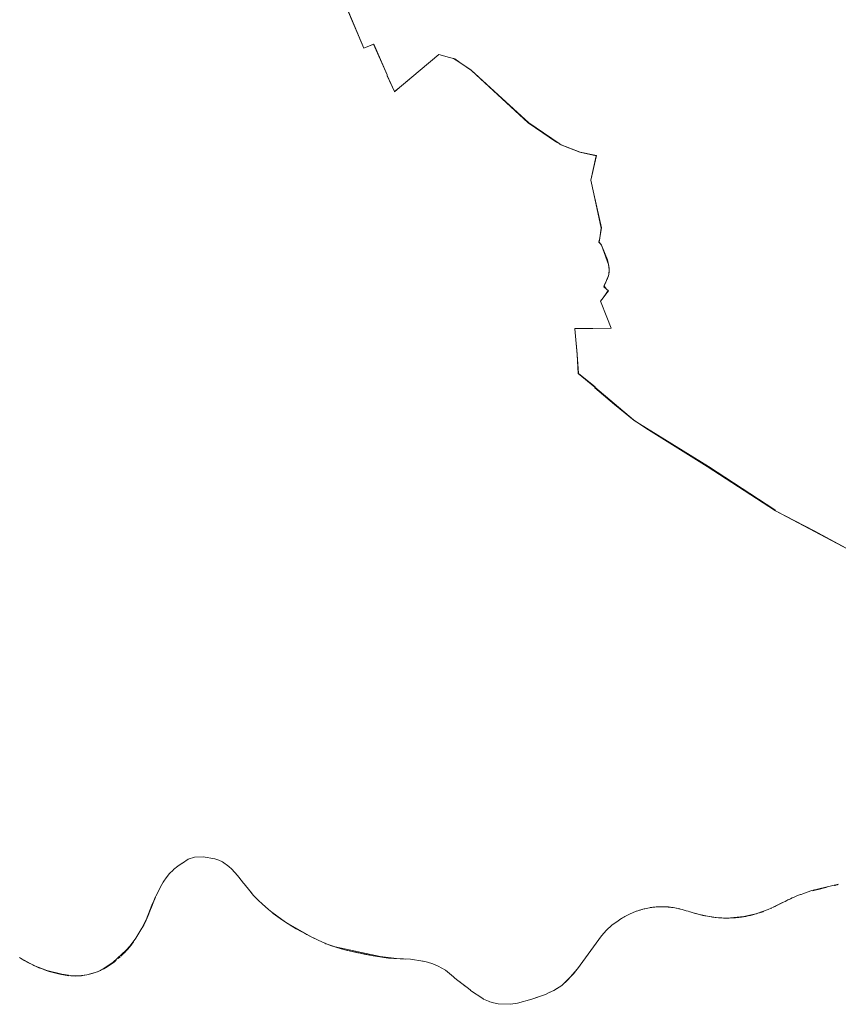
# Model space of a CAD drawing. Header units: metres. Extents: x 114241 to 171506, y 438344 to 479588.
# Tile 6 of 10: x 141515 to 156484, y 440722 to 458729. Entities that reach past the tile are written whole.
import ezdxf

# ---------------------------------------------------------------- set-up
doc = ezdxf.new("R2010")
doc.units = ezdxf.units.M
doc.header["$MEASUREMENT"] = 0
doc.layers.add('N-WA-KG-ONDERHOUDGRENS-O', color=170, linetype='Continuous', lineweight=18)

msp = doc.modelspace()

# ---------------------------------------------------------------- linework, layer by layer
at = {"layer": 'N-WA-KG-ONDERHOUDGRENS-O'}
for points in [[(156777, 448985), (156042, 449381), (155337, 449747), (154088, 450559), (152962, 451259), (152849, 451338), (152741, 451412), (152034, 452006), (151729, 452256), (151707, 452607), (151708, 452611), (151668, 453078), (151668, 453081), (152331, 453087), (152332, 453087), (152251, 453291), (152135, 453584), (152183, 453643), (152210, 453677), (152213, 453684), (152276, 453775), (152247, 453802), (152219, 453832), (152205, 453864), (152202, 453873), (152232, 453929), (152254, 453976), (152272, 454018), (152274, 454023), (152275, 454028), (152285, 454068), (152286, 454070), (152287, 454074), (152291, 454120), (152292, 454160), (152291, 454187), (152280, 454251), (152151, 454603), (152144, 454619), (152141, 454623), (152106, 454661), (152126, 454737), (152154, 454922), (152013, 455545), (151956, 455796), (152057, 456241), (151759, 456306), (151457, 456424), (151418, 456443), (151380, 456462), (151328, 456487), (150815, 456844), (149776, 457797), (149564, 457945), (149472, 458012), (149450, 458018), (149373, 458039), (149181, 458093), (148837, 457803), (148569, 457578), (148463, 457491), (148366, 457415), (148232, 457705), (148233, 457723), (147986, 458280), (147808, 458205), (147180, 459706)], [(147313, 459374), (147808, 458205), (147990, 458282), (148236, 457719), (148236, 457699), (148366, 457415), (148368, 457412), (148463, 457491), (148837, 457803), (149181, 458090), (149373, 458039), (149446, 458020), (149450, 458018), (149564, 457945), (149770, 457805), (150824, 456843), (151380, 456462), (151393, 456453), (151418, 456443), (151762, 456308), (152062, 456243), (151958, 455795), (152013, 455545), (152150, 454914), (152126, 454737), (152110, 454663), (152141, 454623), (152151, 454603), (152261, 454334), (152280, 454251), (152292, 454160), (152294, 454149), (152290, 454090), (152287, 454074), (152285, 454068), (152281, 454044), (152275, 454028), (152272, 454018), (152264, 453994), (152254, 453976), (152245, 453959), (152232, 453929), (152205, 453864), (152196, 453846), (152247, 453802), (152280, 453772), (152213, 453684), (152183, 453643), (152137, 453583), (152251, 453291), (152331, 453087), (152331, 453086), (151668, 453078), (151707, 452607), (151736, 452257), (152035, 452013), (152034, 452006), (152033, 451999), (152391, 451693), (152751, 451399), (152849, 451338), (154108, 450555), (155325, 449766), (155337, 449747), (156777, 448985)], [(156485, 442918), (156001, 442802), (155846, 442747), (155834, 442743), (155803, 442732), (155791, 442728), (155759, 442716), (155713, 442697), (155674, 442681), (155642, 442667), (155608, 442652), (155597, 442647), (155563, 442630), (155544, 442621), (155510, 442604), (155484, 442591), (155484, 442591), (155310, 442505), (155204, 442458), (155014, 442386), (155003, 442383), (154991, 442379), (154975, 442375), (154755, 442328), (154453, 442299), (154417, 442299), (154403, 442299), (154383, 442300), (154356, 442301), (154334, 442303), (154298, 442304), (154293, 442305), (154293, 442305), (154253, 442308), (154252, 442308), (154231, 442310), (154200, 442315), (154182, 442318), (154161, 442321), (154120, 442327), (154092, 442332), (154045, 442341), (154006, 442349), (153991, 442352), (153964, 442359), (153945, 442363), (153924, 442369), (153885, 442380), (153870, 442384), (153849, 442390), (153846, 442391), (153827, 442397), (153812, 442401), (153791, 442407), (153774, 442412), (153767, 442414), (153739, 442423), (153703, 442433), (153665, 442444), (153631, 442454), (153599, 442463), (153585, 442467), (153569, 442470), (153558, 442473), (153525, 442479), (153518, 442481), (153492, 442486), (153466, 442490), (153446, 442493), (153431, 442495), (153417, 442497), (153397, 442499), (153376, 442501), (153370, 442502), (153338, 442504), (153312, 442504), (153308, 442505), (153298, 442505), (153283, 442505), (153257, 442506), (153250, 442506), (153229, 442506), (153203, 442505), (153186, 442504), (153170, 442503), (153151, 442502), (153128, 442500), (153117, 442499), (153090, 442496), (153072, 442493), (153061, 442492), (153046, 442490), (153031, 442487), (153003, 442482), (152971, 442476), (152947, 442470), (152932, 442466), (152912, 442461), (152900, 442458), (152891, 442456), (152875, 442451), (152859, 442446), (152847, 442443), (152831, 442438), (152816, 442433), (152795, 442426), (152790, 442424), (152776, 442419), (152761, 442413), (152748, 442407), (152732, 442401), (152721, 442396), (152706, 442390), (152691, 442383), (152667, 442371), (152654, 442366), (152642, 442360), (152629, 442354), (152617, 442347), (152616, 442347), (152604, 442341), (152591, 442334), (152578, 442327), (152563, 442318), (152552, 442312), (152540, 442305), (152520, 442291), (152507, 442283), (152481, 442265), (152461, 442251), (152340, 442169), (152243, 442079), (152156, 441974), (151713, 441372), (151610, 441246), (151583, 441217), (151550, 441184), (151526, 441160), (151499, 441133), (151466, 441103), (151464, 441102), (151445, 441085), (151427, 441069), (151418, 441063), (151381, 441038), (151317, 440997), (151282, 440975), (151253, 440960), (151187, 440931), (151186, 440931), (151128, 440904), (151004, 440858), (150880, 440814), (150617, 440742), (150491, 440722), (150265, 440733), (150177, 440750), (150114, 440768), (150087, 440778), (149995, 440818), (149983, 440826), (149760, 440977), (149760, 440978), (149719, 441009), (149655, 441058), (149573, 441122), (149529, 441158), (149474, 441203), (149447, 441225), (149299, 441344), (149166, 441419), (149157, 441424), (149068, 441463), (148973, 441493), (148892, 441510), (148886, 441511), (148886, 441511), (148885, 441511), (148661, 441548), (148406, 441561), (148105, 441597), (147284, 441774), (147138, 441821), (147093, 441839), (146971, 441896), (146885, 441938), (146858, 441951), (146375, 442225), (146357, 442236), (146320, 442261), (146236, 442321), (146195, 442352), (146127, 442405), (146065, 442456), (146061, 442460), (146003, 442511), (146003, 442511), (145952, 442555), (145878, 442626), (145823, 442683), (145793, 442715), (145728, 442792), (145697, 442828), (145645, 442892), (145618, 442924), (145604, 442941), (145589, 442960), (145589, 442960), (145500, 443077), (145395, 443192), (145337, 443245), (145226, 443325), (145157, 443359), (145082, 443382), (144870, 443419), (144714, 443413), (144595, 443377), (144489, 443306), (144488, 443306), (144484, 443303), (144406, 443249), (144329, 443187), (144320, 443178), (144257, 443116), (144193, 443038), (144151, 442977), (144137, 442956), (144090, 442872), (144044, 442782), (144005, 442700), (144000, 442688), (143998, 442682), (143997, 442681), (143997, 442680), (143931, 442535), (143825, 442264), (143746, 442112), (143639, 441934), (143535, 441794), (143461, 441714), (143226, 441493), (143068, 441379), (143059, 441374), (143056, 441372), (143000, 441347), (142999, 441347), (142991, 441343), (142937, 441318), (142935, 441317), (142933, 441316), (142839, 441283), (142743, 441259), (142670, 441247), (142597, 441240), (142595, 441240), (142591, 441240), (142452, 441249), (142286, 441271), (142011, 441340), (141944, 441363), (141865, 441392), (141853, 441398), (141831, 441408), (141776, 441432), (141775, 441433), (141765, 441437), (141744, 441448), (141677, 441481), (141598, 441524), (141560, 441546), (141532, 441563), (141510, 441576)], [(145697, 442828), (145793, 442715), (145728, 442792), (145697, 442828)], [(156062, 442810), (156021, 442800), (156078, 442815), (156062, 442810)], [(156130, 442828), (156091, 442818), (156280, 442866), (156273, 442864), (156241, 442856), (156172, 442838), (156130, 442828)], [(156414, 442900), (156439, 442900), (156425, 442897), (156420, 442897), (156418, 442897), (156416, 442898), (156414, 442900)], [(156439, 442900), (156470, 442913), (156470, 442911), (156467, 442909), (156463, 442907), (156460, 442906), (156439, 442900)], [(143782, 442167), (143754, 442119), (143815, 442236), (143997, 442680), (143998, 442682), (143997, 442681), (143995, 442675), (143925, 442500), (143896, 442428), (143862, 442346), (143810, 442220), (143782, 442167)], [(145793, 442715), (145878, 442626), (145860, 442643), (145823, 442683), (145793, 442715)], [(155563, 442630), (155544, 442621), (155597, 442647), (155563, 442630)], [(145952, 442555), (146065, 442456), (146061, 442460), (146003, 442511), (146003, 442511), (145952, 442555)], [(155014, 442386), (155125, 442424), (155108, 442418), (155102, 442416), (155088, 442410), (155059, 442401), (155040, 442394), (155014, 442386)], [(155249, 442475), (155248, 442475), (155259, 442479), (155249, 442475)], [(155327, 442513), (155293, 442496), (155484, 442591), (155464, 442581), (155417, 442558), (155371, 442535), (155327, 442513)], [(146127, 442405), (146375, 442225), (146357, 442236), (146320, 442261), (146236, 442321), (146195, 442352), (146159, 442379), (146127, 442405)], [(153827, 442397), (153945, 442363), (153924, 442369), (153885, 442380), (153870, 442384), (153849, 442390), (153846, 442391), (153827, 442397)], [(153945, 442363), (154092, 442332), (154045, 442341), (154006, 442349), (153991, 442352), (153964, 442359), (153945, 442363)], [(154092, 442332), (154252, 442308), (154231, 442310), (154200, 442315), (154182, 442318), (154161, 442321), (154120, 442327), (154092, 442332)], [(154252, 442308), (154453, 442299), (154417, 442299), (154403, 442299), (154383, 442300), (154356, 442301), (154334, 442303), (154298, 442304), (154293, 442305), (154293, 442305), (154253, 442308), (154252, 442308)], [(154453, 442299), (154577, 442303), (154538, 442301), (154491, 442299), (154485, 442299), (154458, 442299), (154453, 442299)], [(154577, 442303), (154733, 442321), (154714, 442318), (154685, 442314), (154665, 442312), (154642, 442309), (154625, 442307), (154604, 442305), (154577, 442303)], [(154733, 442321), (154975, 442375), (154959, 442370), (154919, 442360), (154876, 442349), (154835, 442340), (154791, 442331), (154780, 442329), (154750, 442324), (154733, 442321)], [(154975, 442375), (155014, 442386), (155003, 442383), (154991, 442379), (154975, 442375)], [(146375, 442225), (146572, 442103), (146491, 442151), (146403, 442206), (146375, 442225)], [(146572, 442103), (146858, 441951), (146779, 441990), (146761, 442000), (146753, 442004), (146663, 442052), (146572, 442103)], [(146858, 441951), (146971, 441896), (146885, 441938), (146871, 441944), (146858, 441951)], [(146971, 441896), (147138, 441821), (147111, 441831), (147093, 441839), (146971, 441896)], [(143420, 441655), (143365, 441603), (143486, 441725), (143456, 441692), (143430, 441666), (143420, 441655)], [(143491, 441729), (143488, 441727), (143596, 441864), (143552, 441805), (143491, 441729)], [(147138, 441821), (147296, 441765), (147200, 441797), (147138, 441821)], [(147296, 441765), (147486, 441714), (147393, 441738), (147296, 441765)], [(147486, 441714), (147979, 441610), (147913, 441622), (147811, 441642), (147716, 441662), (147699, 441666), (147486, 441714)], [(141532, 441563), (141775, 441433), (141765, 441437), (141744, 441448), (141677, 441481), (141598, 441524), (141560, 441546), (141532, 441563)], [(142991, 441343), (142937, 441318), (143044, 441372), (143226, 441493), (143281, 441528), (143274, 441522), (143246, 441500), (143208, 441470), (143195, 441460), (143112, 441405), (143082, 441387), (143068, 441379), (143059, 441374), (143056, 441372), (143000, 441347), (142999, 441347), (142991, 441343)], [(143348, 441586), (143314, 441557), (143350, 441588), (143348, 441586)], [(147979, 441610), (148259, 441569), (148235, 441572), (148173, 441580), (148075, 441594), (147979, 441610)], [(148259, 441569), (148576, 441549), (148378, 441558), (148355, 441560), (148271, 441568), (148259, 441569)], [(142153, 441295), (142347, 441253), (142413, 441245), (142345, 441253), (142247, 441271), (142150, 441295), (142054, 441324), (142000, 441342), (141970, 441353), (141944, 441363), (141865, 441392), (141853, 441398), (141831, 441408), (141776, 441432), (142011, 441340), (142153, 441295)], [(148882, 441512), (148885, 441511), (148886, 441511), (148886, 441511), (148882, 441512)], [(151583, 441217), (151713, 441372), (151698, 441354), (151682, 441333), (151640, 441281), (151624, 441261), (151610, 441246), (151583, 441217)], [(151713, 441372), (151725, 441388), (151718, 441378), (151713, 441372)], [(142451, 441241), (142590, 441240), (142544, 441238), (142451, 441241)], [(142597, 441240), (142595, 441240), (142744, 441259), (142935, 441317), (142933, 441316), (142839, 441283), (142743, 441259), (142670, 441247), (142644, 441243), (142597, 441240)], [(151427, 441069), (151583, 441217), (151550, 441184), (151526, 441160), (151499, 441133), (151466, 441103), (151464, 441102), (151445, 441085), (151427, 441069)], [(149561, 441132), (149573, 441122), (149562, 441131), (149561, 441132)], [(149573, 441122), (149719, 441009), (149655, 441058), (149573, 441122)], [(151282, 440975), (151427, 441069), (151418, 441063), (151381, 441038), (151317, 440997), (151282, 440975)], [(151004, 440858), (150880, 440814), (151128, 440904), (151004, 440858)], [(151187, 440931), (151282, 440975), (151253, 440960), (151187, 440931)]]:
    msp.add_lwpolyline(points, dxfattribs=at)

doc.saveas('drawing.dxf')
